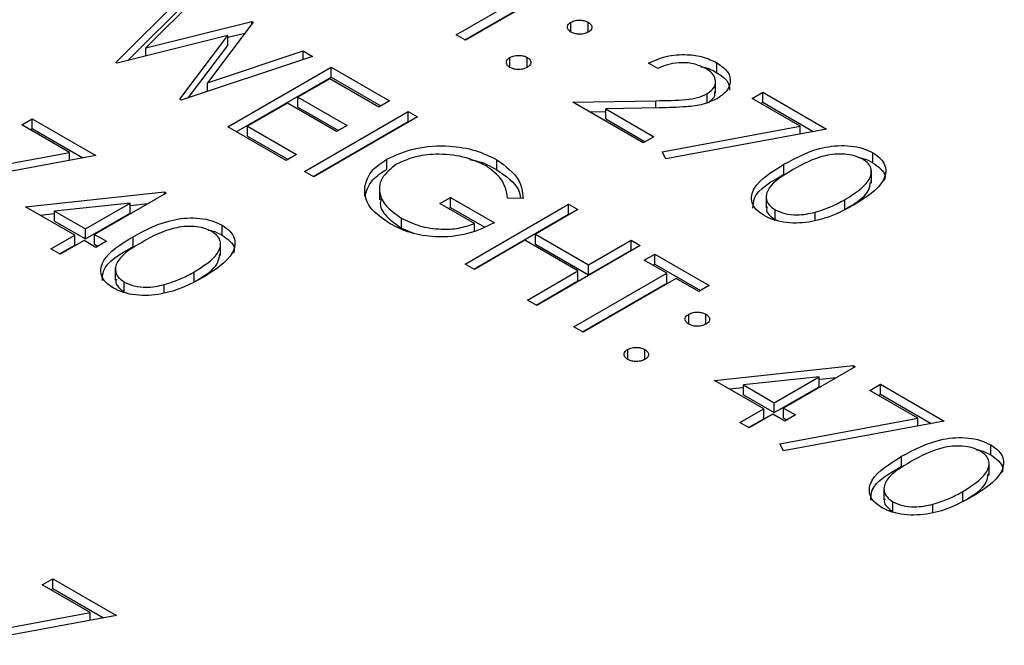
# Model space of a CAD drawing. Header units: inches. Extents: x 1802 to 2468, y -208 to -72.
# Tile 101 of 256: x 1861.029 to 1861.837, y -179.274 to -178.761. Entities that reach past the tile are written whole.
import ezdxf

# ---------------------------------------------------------------- set-up
doc = ezdxf.new("R2010")
doc.units = ezdxf.units.IN
doc.header["$LTSCALE"] = 0.5
doc.header["$MEASUREMENT"] = 0
doc.layers.add('SID-M-S', color=105, linetype='Continuous')

msp = doc.modelspace()

# ---------------------------------------------------------------- linework, layer by layer
at = {"layer": 'SID-M-S'}
for p, q in [((1861.38735, -178.77333), (1861.4635, -178.72937)), ((1861.10832, -178.79594), (1861.1706, -178.73393)), ((1861.39442, -178.77742), (1861.4635, -178.73754)), ((1861.47112, -178.73377), (1861.39497, -178.77773)), ((1861.11804, -178.79442), (1861.1706, -178.74209)), ((1861.17847, -178.73847), (1861.13285, -178.78398)), ((1861.13285, -178.78398), (1861.21977, -178.76232)), ((1861.22088, -178.76295), (1861.18331, -178.81262)), ((1861.21977, -178.76232), (1861.22088, -178.76295)), ((1861.21977, -178.76441), (1861.21977, -178.76232)), ((1861.48145, -178.77114), (1861.48145, -178.76297)), ((1861.49559, -178.77114), (1861.49559, -178.76297)), ((1861.20014, -178.77402), (1861.10941, -178.79657)), ((1861.16077, -178.82622), (1861.20014, -178.77402)), ((1861.20014, -178.77537), (1861.21412, -178.77189)), ((1861.20014, -178.78219), (1861.20014, -178.77402)), ((1861.39497, -178.77773), (1861.38735, -178.77333)), ((1861.13285, -178.79075), (1861.13285, -178.78398)), ((1861.16799, -178.82482), (1861.20014, -178.78219)), ((1861.26959, -178.79108), (1861.16186, -178.82685)), ((1861.18331, -178.81262), (1861.26181, -178.78658)), ((1861.26181, -178.78658), (1861.26959, -178.79108)), ((1861.26181, -178.79366), (1861.26181, -178.78658)), ((1861.43141, -178.80003), (1861.43141, -178.79186)), ((1861.44555, -178.80003), (1861.44555, -178.79186)), ((1861.10941, -178.79657), (1861.10832, -178.79594)), ((1861.19997, -178.84885), (1861.28482, -178.79987)), ((1861.28482, -178.79987), (1861.33269, -178.8275)), ((1861.28482, -178.80803), (1861.28482, -178.79987)), ((1861.55271, -178.80097), (1861.54509, -178.79657)), ((1861.60105, -178.80438), (1861.60105, -178.79622)), ((1861.20704, -178.85294), (1861.28482, -178.80803)), ((1861.28373, -178.80929), (1861.25763, -178.82436)), ((1861.32398, -178.83252), (1861.28373, -178.80929)), ((1861.28482, -178.80803), (1861.32562, -178.83158)), ((1861.18331, -178.81973), (1861.18331, -178.81262)), ((1861.59995, -178.82113), (1861.59995, -178.81092)), ((1861.16186, -178.82685), (1861.16077, -178.82622)), ((1861.25763, -178.82436), (1861.29788, -178.8476)), ((1861.25763, -178.83253), (1861.25763, -178.82436)), ((1861.59316, -178.82888), (1861.59316, -178.82157)), ((1861.62994, -178.82546), (1861.63865, -178.82044)), ((1861.66928, -178.84817), (1861.62994, -178.82546)), ((1861.63865, -178.82044), (1861.69086, -178.85058)), ((1861.63865, -178.8286), (1861.63865, -178.82044)), ((1861.24892, -178.82938), (1861.21629, -178.84822)), ((1861.28917, -178.85262), (1861.24892, -178.82938)), ((1861.25763, -178.83253), (1861.2908, -178.85168)), ((1861.33269, -178.8275), (1861.32398, -178.83252)), ((1861.48308, -178.8286), (1861.55111, -178.82732)), ((1861.54074, -178.86188), (1861.48308, -178.8286)), ((1861.55385, -178.83324), (1861.50996, -178.83407)), ((1861.50996, -178.83407), (1861.54944, -178.85686)), ((1861.50996, -178.84223), (1861.50996, -178.83407)), ((1861.55111, -178.83329), (1861.55111, -178.82732)), ((1861.63702, -178.82954), (1861.63865, -178.8286)), ((1861.63865, -178.8286), (1861.68017, -178.85257)), ((1861.03108, -178.84713), (1861.03978, -178.8421)), ((1861.03978, -178.8421), (1861.092, -178.87225)), ((1861.03978, -178.85027), (1861.03978, -178.8421)), ((1861.26306, -178.88528), (1861.34792, -178.83629)), ((1861.35553, -178.84069), (1861.27068, -178.88967)), ((1861.34792, -178.83629), (1861.35553, -178.84069)), ((1861.34792, -178.84446), (1861.34792, -178.83629)), ((1861.49678, -178.83651), (1861.50996, -178.83626)), ((1861.50996, -178.84223), (1861.54237, -178.86094)), ((1861.07041, -178.86983), (1861.03108, -178.84713)), ((1861.03815, -178.85121), (1861.03978, -178.85027)), ((1861.03978, -178.85027), (1861.0813, -178.87424)), ((1861.24783, -178.87648), (1861.19997, -178.84885)), ((1861.21629, -178.84822), (1861.25654, -178.87146)), ((1861.21629, -178.85639), (1861.21629, -178.84822)), ((1861.27014, -178.88936), (1861.34792, -178.84446)), ((1861.29788, -178.8476), (1861.28917, -178.85262)), ((1861.34792, -178.84446), (1861.34846, -178.84477)), ((1861.55628, -178.86918), (1861.66928, -178.84817)), ((1861.69086, -178.85058), (1861.55923, -178.87507)), ((1861.66928, -178.8546), (1861.66928, -178.84817)), ((1861.21629, -178.85639), (1861.24947, -178.87554)), ((1861.54944, -178.85686), (1861.54074, -178.86188)), ((1860.95741, -178.89085), (1861.07041, -178.86983)), ((1861.092, -178.87225), (1860.96037, -178.89674)), ((1861.07041, -178.87626), (1861.07041, -178.86983)), ((1861.25654, -178.87146), (1861.24783, -178.87648)), ((1861.55923, -178.87507), (1861.55628, -178.86918)), ((1861.72902, -178.87826), (1861.72902, -178.8701)), ((1861.33055, -178.88337), (1861.33055, -178.87521)), ((1861.42075, -178.88399), (1861.42075, -178.87583)), ((1861.65602, -178.88765), (1861.65602, -178.87949)), ((1861.27068, -178.88967), (1861.26306, -178.88528)), ((1861.72781, -178.89489), (1861.72781, -178.88469)), ((1861.31236, -178.90588), (1861.31236, -178.89772)), ((1861.32439, -178.89851), (1861.32439, -178.90872)), ((1861.03434, -178.91432), (1861.14811, -178.90213)), ((1861.14966, -178.90302), (1861.09091, -178.93693)), ((1861.14811, -178.90213), (1861.14966, -178.90302)), ((1861.14811, -178.90391), (1861.14811, -178.90213)), ((1861.37403, -178.91165), (1861.38273, -178.90663)), ((1861.38273, -178.90663), (1861.41863, -178.92735)), ((1861.38273, -178.91479), (1861.38273, -178.90663)), ((1861.44222, -178.90745), (1861.42951, -178.90726)), ((1861.64145, -178.90497), (1861.64145, -178.91518)), ((1861.07459, -178.93756), (1861.03434, -178.91432)), ((1861.12015, -178.91126), (1861.058, -178.91793)), ((1861.0833, -178.93253), (1861.12015, -178.91126)), ((1861.12015, -178.91943), (1861.12015, -178.91126)), ((1861.12015, -178.91329), (1861.13454, -178.91175)), ((1861.40231, -178.92798), (1861.37403, -178.91165)), ((1861.3811, -178.91574), (1861.38273, -178.91479)), ((1861.38273, -178.91479), (1861.41033, -178.93073)), ((1861.3947, -178.96127), (1861.47955, -178.91228)), ((1861.47955, -178.91228), (1861.48716, -178.91668)), ((1861.47955, -178.92045), (1861.47955, -178.91228)), ((1861.70609, -178.91652), (1861.70609, -178.90836)), ((1861.04627, -178.92121), (1861.058, -178.91995)), ((1861.058, -178.9261), (1861.058, -178.91793)), ((1861.058, -178.91793), (1861.0833, -178.93253)), ((1861.0833, -178.9407), (1861.12015, -178.91943)), ((1861.34244, -178.93173), (1861.34244, -178.92357)), ((1861.40177, -178.96535), (1861.47955, -178.92045)), ((1861.48716, -178.91668), (1861.45235, -178.93677)), ((1861.47955, -178.92045), (1861.48009, -178.92076)), ((1861.64878, -178.92488), (1861.64878, -178.91672)), ((1861.68155, -178.92542), (1861.68155, -178.91882)), ((1861.058, -178.9261), (1861.0833, -178.9407)), ((1861.19543, -178.93761), (1861.19543, -178.92944)), ((1861.40231, -178.934), (1861.40231, -178.92798)), ((1861.64878, -178.92488), (1861.65145, -178.9259)), ((1861.05501, -178.94886), (1861.07459, -178.93756)), ((1861.07459, -178.94572), (1861.07459, -178.93756)), ((1861.0833, -178.9407), (1861.0833, -178.93253)), ((1861.09091, -178.93693), (1861.1007, -178.94258)), ((1861.09091, -178.9451), (1861.09091, -178.93693)), ((1861.12243, -178.947), (1861.12243, -178.93883)), ((1861.34244, -178.93173), (1861.35236, -178.93594)), ((1861.45235, -178.93677), (1861.49587, -178.96189)), ((1861.45235, -178.94494), (1861.45235, -178.93677)), ((1861.06208, -178.95295), (1861.07459, -178.94572)), ((1861.08221, -178.94195), (1861.06263, -178.95326)), ((1861.092, -178.94761), (1861.08221, -178.94195)), ((1861.09091, -178.9451), (1861.09363, -178.94667)), ((1861.1007, -178.94258), (1861.092, -178.94761)), ((1861.19422, -178.95424), (1861.19422, -178.94403)), ((1861.44365, -178.9418), (1861.40231, -178.96566)), ((1861.48716, -178.96692), (1861.44365, -178.9418)), ((1861.45235, -178.94494), (1861.49587, -178.97006)), ((1861.53829, -178.94619), (1861.45344, -178.99518)), ((1861.49587, -178.96189), (1861.53068, -178.9418)), ((1861.53068, -178.9418), (1861.53829, -178.94619)), ((1861.53068, -178.94996), (1861.53068, -178.9418)), ((1861.06263, -178.95326), (1861.05501, -178.94886)), ((1861.49587, -178.97006), (1861.53068, -178.94996)), ((1861.53068, -178.94996), (1861.53122, -178.95028)), ((1861.54156, -178.95813), (1861.55026, -178.9531)), ((1861.55026, -178.9531), (1861.59486, -178.97885)), ((1861.55026, -178.96127), (1861.55026, -178.9531)), ((1861.40231, -178.96566), (1861.3947, -178.96127)), ((1861.49587, -178.97006), (1861.49587, -178.96189)), ((1861.56005, -178.9688), (1861.54156, -178.95813)), ((1861.54863, -178.96221), (1861.55026, -178.96127)), ((1861.55026, -178.96127), (1861.58779, -178.98293)), ((1861.10786, -178.96432), (1861.10786, -178.97453)), ((1861.1725, -178.97587), (1861.1725, -178.9677)), ((1861.44582, -178.99078), (1861.48716, -178.96692)), ((1861.4839, -179.01276), (1861.56005, -178.9688)), ((1861.48716, -178.97508), (1861.48716, -178.96692)), ((1861.56005, -178.97697), (1861.56005, -178.9688)), ((1861.11518, -178.98423), (1861.11518, -178.97606)), ((1861.14796, -178.98477), (1861.14796, -178.97816)), ((1861.4529, -178.99486), (1861.48716, -178.97508)), ((1861.49097, -179.01685), (1861.56005, -178.97697)), ((1861.56766, -178.9732), (1861.49151, -179.01716)), ((1861.58616, -178.98387), (1861.56766, -178.9732)), ((1861.59486, -178.97885), (1861.58616, -178.98387)), ((1861.11518, -178.98423), (1861.11786, -178.98524)), ((1861.45344, -178.99518), (1861.44582, -178.99078)), ((1861.578, -179.01057), (1861.578, -179.0024)), ((1861.59214, -179.01056), (1861.59214, -179.0024)), ((1861.49151, -179.01716), (1861.4839, -179.01276)), ((1861.52796, -179.03945), (1861.52796, -179.03129)), ((1861.5421, -179.03945), (1861.5421, -179.03129)), ((1861.59921, -179.05672), (1861.71298, -179.04453)), ((1861.71298, -179.04453), (1861.71453, -179.04542)), ((1861.71298, -179.04631), (1861.71298, -179.04453)), ((1861.71453, -179.04542), (1861.65578, -179.07933)), ((1861.63946, -179.07996), (1861.59921, -179.05672)), ((1861.68502, -179.05366), (1861.62287, -179.06033)), ((1861.62287, -179.0685), (1861.62287, -179.06033)), ((1861.62287, -179.06033), (1861.64817, -179.07493)), ((1861.64817, -179.07493), (1861.68502, -179.05366)), ((1861.68502, -179.06183), (1861.68502, -179.05366)), ((1861.68502, -179.05569), (1861.69941, -179.05415)), ((1861.72649, -179.06489), (1861.73519, -179.05986)), ((1861.73519, -179.05986), (1861.78741, -179.09001)), ((1861.73519, -179.06803), (1861.73519, -179.05986)), ((1861.61114, -179.06361), (1861.62287, -179.06235)), ((1861.62287, -179.0685), (1861.64817, -179.0831)), ((1861.64817, -179.0831), (1861.68502, -179.06183)), ((1861.76582, -179.08759), (1861.72649, -179.06489)), ((1861.73356, -179.06897), (1861.73519, -179.06803)), ((1861.73519, -179.06803), (1861.77672, -179.092)), ((1861.64817, -179.0831), (1861.64817, -179.07493)), ((1861.61988, -179.09126), (1861.63946, -179.07996)), ((1861.64708, -179.08436), (1861.6275, -179.09566)), ((1861.63946, -179.08812), (1861.63946, -179.07996)), ((1861.65687, -179.09001), (1861.64708, -179.08436)), ((1861.65578, -179.07933), (1861.66557, -179.08498)), ((1861.65578, -179.0875), (1861.65578, -179.07933)), ((1861.66557, -179.08498), (1861.65687, -179.09001)), ((1861.6275, -179.09566), (1861.61988, -179.09126)), ((1861.62695, -179.09535), (1861.63946, -179.08812)), ((1861.65282, -179.10861), (1861.76582, -179.08759)), ((1861.65578, -179.0875), (1861.6585, -179.08907)), ((1861.78741, -179.09001), (1861.65578, -179.1145)), ((1861.76582, -179.09402), (1861.76582, -179.08759)), ((1861.65578, -179.1145), (1861.65282, -179.10861)), ((1861.82557, -179.11769), (1861.82557, -179.10952)), ((1861.75257, -179.12708), (1861.75257, -179.11892)), ((1861.82436, -179.13432), (1861.82436, -179.12411)), ((1861.738, -179.1444), (1861.738, -179.15461)), ((1861.80264, -179.15595), (1861.80264, -179.14778)), ((1861.74533, -179.16431), (1861.74533, -179.15614)), ((1861.74533, -179.16431), (1861.748, -179.16532)), ((1861.7781, -179.16485), (1861.7781, -179.15824)), ((1861.04794, -179.22424), (1861.05664, -179.21922)), ((1861.05664, -179.21922), (1861.10886, -179.24936)), ((1861.05664, -179.22738), (1861.05664, -179.21922)), ((1861.08727, -179.24695), (1861.04794, -179.22424)), ((1861.05501, -179.22833), (1861.05664, -179.22738)), ((1861.05664, -179.22738), (1861.09816, -179.25135)), ((1860.97427, -179.26797), (1861.08727, -179.24695)), ((1861.10886, -179.24936), (1860.97723, -179.27386)), ((1861.08727, -179.25338), (1861.08727, -179.24695))]:
    msp.add_line(p, q, dxfattribs=at)
for points, knots in [([(1861.48145, -178.76297), (1861.48262, -178.76245), (1861.48496, -178.76139), (1861.48918, -178.76117), (1861.49291, -178.76169), (1861.4947, -178.76255), (1861.49559, -178.76297)], [0, 0, 0, 0, 0.2795852, 0.5594544, 0.7796968, 1, 1, 1, 1]), ([(1861.48145, -178.77114), (1861.48053, -178.77046), (1861.47869, -178.76912), (1861.47831, -178.76668), (1861.47921, -178.76452), (1861.4807, -178.76349), (1861.48145, -178.76297)], [0, 0, 0, 0, 0.279647, 0.559299, 0.779615, 1, 1, 1, 1]), ([(1861.49559, -178.76297), (1861.49652, -178.76365), (1861.49838, -178.76499), (1861.49872, -178.76743), (1861.49787, -178.7696), (1861.49635, -178.77062), (1861.49559, -178.77114)], [0, 0, 0, 0, 0.279602, 0.559212, 0.779475, 1, 1, 1, 1]), ([(1861.49559, -178.77114), (1861.49443, -178.77167), (1861.49211, -178.77275), (1861.48787, -178.77295), (1861.48412, -178.77244), (1861.48234, -178.77157), (1861.48145, -178.77114)], [0, 0, 0, 0, 0.279517, 0.559326, 0.779544, 1, 1, 1, 1]), ([(1861.43141, -178.80003), (1861.4305, -178.79935), (1861.42868, -178.798), (1861.42829, -178.79556), (1861.42919, -178.79341), (1861.43067, -178.79238), (1861.43141, -178.79186)], [0, 0, 0, 0, 0.279581, 0.559143, 0.779575, 1, 1, 1, 1]), ([(1861.43141, -178.79186), (1861.43258, -178.79133), (1861.43491, -178.79027), (1861.43914, -178.79004), (1861.44288, -178.79057), (1861.44466, -178.79143), (1861.44555, -178.79186)], [0, 0, 0, 0, 0.2795762, 0.5592837, 0.7795524, 1, 1, 1, 1]), ([(1861.44555, -178.79186), (1861.44648, -178.79253), (1861.44833, -178.79388), (1861.44868, -178.79632), (1861.44782, -178.79849), (1861.44631, -178.79951), (1861.44555, -178.80003)], [0, 0, 0, 0, 0.279602, 0.559212, 0.779475, 1, 1, 1, 1]), ([(1861.54509, -178.79657), (1861.54971, -178.79448), (1861.55894, -178.79029), (1861.57561, -178.78903), (1861.59048, -178.79108), (1861.59752, -178.7945), (1861.60105, -178.79622)], [0, 0, 0, 0, 0.280029, 0.559515, 0.779668, 1, 1, 1, 1]), ([(1861.44555, -178.80003), (1861.44439, -178.80056), (1861.44205, -178.80162), (1861.43783, -178.80183), (1861.43409, -178.80132), (1861.4323, -178.80046), (1861.43141, -178.80003)], [0, 0, 0, 0, 0.279469, 0.559358, 0.779674, 1, 1, 1, 1]), ([(1861.59195, -178.80102), (1861.58876, -178.79951), (1861.58238, -178.79651), (1861.57054, -178.79579), (1861.56037, -178.79758), (1861.55526, -178.79984), (1861.55271, -178.80097)], [0, 0, 0, 0, 0.279699, 0.558847, 0.779176, 1, 1, 1, 1]), ([(1861.58796, -178.79948), (1861.58864, -178.79957), (1861.59376, -178.80027), (1861.59766, -178.80247), (1861.60105, -178.80438)], [0, 0, 0, 0, 0.131317, 1, 1, 1, 1]), ([(1861.59316, -178.82157), (1861.59543, -178.81985), (1861.59997, -178.81641), (1861.60034, -178.81021), (1861.59768, -178.80486), (1861.59386, -178.8023), (1861.59195, -178.80102)], [0, 0, 0, 0, 0.279126, 0.558978, 0.77935, 1, 1, 1, 1]), ([(1861.60105, -178.79622), (1861.60448, -178.79861), (1861.61133, -178.80338), (1861.61282, -178.81222), (1861.60953, -178.81999), (1861.60415, -178.82372), (1861.60146, -178.82558)], [0, 0, 0, 0, 0.27989, 0.559224, 0.779582, 1, 1, 1, 1]), ([(1861.60105, -178.80438), (1861.60464, -178.80676), (1861.61095, -178.81094), (1861.61129, -178.81642), (1861.61143, -178.81878)], [0, 0, 0, 0, 0.569414, 1, 1, 1, 1]), ([(1861.55111, -178.82732), (1861.55937, -178.82725), (1861.57087, -178.82716), (1861.58555, -178.82518), (1861.59062, -178.82277), (1861.59316, -178.82157)], [0, 0, 0, 0, 0.5607172, 0.7805321, 1, 1, 1, 1]), ([(1861.60146, -178.82558), (1861.59775, -178.82732), (1861.59032, -178.83081), (1861.57336, -178.83277), (1861.56125, -178.83306), (1861.55385, -178.83324)], [0, 0, 0, 0, 0.279288, 0.559154, 1, 1, 1, 1]), ([(1861.59474, -178.82825), (1861.59643, -178.827), (1861.5997, -178.82459), (1861.59953, -178.82155), (1861.59944, -178.82009)], [0, 0, 0, 0, 0.5193613, 1, 1, 1, 1]), ([(1861.33055, -178.87521), (1861.33803, -178.87185), (1861.353, -178.86514), (1861.38013, -178.86358), (1861.40379, -178.86749), (1861.4151, -178.87305), (1861.42075, -178.87583)], [0, 0, 0, 0, 0.27959, 0.559072, 0.779411, 1, 1, 1, 1]), ([(1861.65602, -178.87949), (1861.66648, -178.87383), (1861.67957, -178.86674), (1861.70022, -178.86395), (1861.7108, -178.86421), (1861.72098, -178.86615), (1861.72634, -178.86878), (1861.72902, -178.8701)], [0, 0, 0, 0, 0.498702, 0.624177, 0.749467, 0.874745, 1, 1, 1, 1]), ([(1861.4118, -178.8807), (1861.40577, -178.87798), (1861.39374, -178.87254), (1861.37214, -178.87054), (1861.3526, -178.87292), (1861.3432, -178.87725), (1861.3385, -178.87941)], [0, 0, 0, 0, 0.279847, 0.559555, 0.779847, 1, 1, 1, 1]), ([(1861.72058, -178.87527), (1861.71844, -178.87426), (1861.71416, -178.87223), (1861.70601, -178.87098), (1861.69772, -178.87101), (1861.68178, -178.87373), (1861.67171, -178.87936), (1861.66367, -178.88386)], [0, 0, 0, 0, 0.125139, 0.250418, 0.375519, 0.500847, 1, 1, 1, 1]), ([(1861.72902, -178.8701), (1861.73132, -178.87165), (1861.73592, -178.87477), (1861.74059, -178.88258), (1861.73791, -178.89737), (1861.72337, -178.90661), (1861.71368, -178.91277)], [0, 0, 0, 0, 0.1256, 0.251197, 0.500581, 1, 1, 1, 1]), ([(1861.71754, -178.87403), (1861.71858, -178.87422), (1861.72299, -178.875), (1861.72641, -178.87685), (1861.72902, -178.87826)], [0, 0, 0, 0, 0.237776, 1, 1, 1, 1]), ([(1861.31236, -178.89772), (1861.31386, -178.89299), (1861.31655, -178.88452), (1861.32626, -178.87806), (1861.33055, -178.87521)], [0, 0, 0, 0, 0.5593165, 1, 1, 1, 1]), ([(1861.3385, -178.87941), (1861.33376, -178.88315), (1861.32427, -178.89063), (1861.32367, -178.90398), (1861.33023, -178.9153), (1861.33837, -178.92081), (1861.34244, -178.92357)], [0, 0, 0, 0, 0.279061, 0.558584, 0.779236, 1, 1, 1, 1]), ([(1861.39847, -178.87566), (1861.4, -178.8759), (1861.40866, -178.87724), (1861.41529, -178.88094), (1861.42075, -178.88399)], [0, 0, 0, 0, 0.176046, 1, 1, 1, 1]), ([(1861.42951, -178.90726), (1861.42858, -178.90174), (1861.42691, -178.89188), (1861.41642, -178.88412), (1861.4118, -178.8807)], [0, 0, 0, 0, 0.55984, 1, 1, 1, 1]), ([(1861.42075, -178.87583), (1861.42782, -178.88107), (1861.44048, -178.89046), (1861.44169, -178.90225), (1861.44222, -178.90745)], [0, 0, 0, 0, 0.558579, 1, 1, 1, 1]), ([(1861.63982, -178.92159), (1861.63755, -178.92005), (1861.633, -178.91696), (1861.62843, -178.90919), (1861.63154, -178.89452), (1861.64622, -178.88551), (1861.65602, -178.87949)], [0, 0, 0, 0, 0.125551, 0.25109, 0.50025, 1, 1, 1, 1]), ([(1861.70609, -178.90836), (1861.71366, -178.90363), (1861.72499, -178.89654), (1861.72871, -178.88522), (1861.72579, -178.87899), (1861.72231, -178.87651), (1861.72058, -178.87527)], [0, 0, 0, 0, 0.500072, 0.749021, 0.874598, 1, 1, 1, 1]), ([(1861.72902, -178.87826), (1861.73127, -178.87982), (1861.73575, -178.88293), (1861.73962, -178.88816), (1861.73873, -178.89154), (1861.73838, -178.89288)], [0, 0, 0, 0, 0.375879, 0.751748, 1, 1, 1, 1]), ([(1861.31236, -178.90588), (1861.31386, -178.90115), (1861.31655, -178.89269), (1861.32626, -178.88622), (1861.33055, -178.88337)], [0, 0, 0, 0, 0.5593165, 1, 1, 1, 1]), ([(1861.42075, -178.88399), (1861.4282, -178.88916), (1861.43834, -178.89619), (1861.43977, -178.90506), (1861.44015, -178.90742)], [0, 0, 0, 0, 0.733897, 1, 1, 1, 1]), ([(1861.63069, -178.91545), (1861.63082, -178.91267), (1861.63136, -178.90172), (1861.64549, -178.89366), (1861.65602, -178.88765)], [0, 0, 0, 0, 0.254367, 1, 1, 1, 1]), ([(1861.66367, -178.88386), (1861.6558, -178.88848), (1861.64401, -178.89539), (1861.64058, -178.90678), (1861.64358, -178.91299), (1861.64705, -178.91548), (1861.64878, -178.91672)], [0, 0, 0, 0, 0.500291, 0.749086, 0.874606, 1, 1, 1, 1]), ([(1861.33308, -178.92821), (1861.32588, -178.92321), (1861.313, -178.91429), (1861.31256, -178.90279), (1861.31236, -178.89772)], [0, 0, 0, 0, 0.5596174, 1, 1, 1, 1]), ([(1861.70609, -178.91652), (1861.71415, -178.9118), (1861.72538, -178.90522), (1861.72669, -178.89632), (1861.72706, -178.89381)], [0, 0, 0, 0, 0.717337, 1, 1, 1, 1]), ([(1861.32569, -178.90774), (1861.32535, -178.90948), (1861.32429, -178.91481), (1861.33053, -178.92348), (1861.33847, -178.92898), (1861.34244, -178.93173)], [0, 0, 0, 0, 0.194371, 0.597084, 1, 1, 1, 1]), ([(1861.71368, -178.91277), (1861.70302, -178.91838), (1861.68704, -178.92678), (1861.66144, -178.92824), (1861.64791, -178.92557), (1861.64252, -178.92292), (1861.63982, -178.92159)], [0, 0, 0, 0, 0.499407, 0.748743, 0.874372, 1, 1, 1, 1]), ([(1861.64228, -178.91423), (1861.64202, -178.91497), (1861.64121, -178.91727), (1861.64374, -178.92117), (1861.6471, -178.92364), (1861.64878, -178.92488)], [0, 0, 0, 0, 0.191677, 0.596042, 1, 1, 1, 1]), ([(1861.68155, -178.91882), (1861.68654, -178.91718), (1861.69546, -178.91426), (1861.70284, -178.91016), (1861.70609, -178.90836)], [0, 0, 0, 0, 0.559599, 1, 1, 1, 1]), ([(1861.12243, -178.93883), (1861.13289, -178.93317), (1861.14598, -178.92609), (1861.16663, -178.9233), (1861.1772, -178.92356), (1861.18738, -178.9255), (1861.19275, -178.92813), (1861.19543, -178.92944)], [0, 0, 0, 0, 0.498702, 0.624177, 0.749467, 0.874745, 1, 1, 1, 1]), ([(1861.34244, -178.92357), (1861.34716, -178.9259), (1861.35658, -178.93056), (1861.37364, -178.93313), (1861.38981, -178.93239), (1861.39814, -178.92945), (1861.40231, -178.92798)], [0, 0, 0, 0, 0.2802537, 0.5599124, 0.7799408, 1, 1, 1, 1]), ([(1861.64878, -178.91672), (1861.65139, -178.91789), (1861.65661, -178.92023), (1861.66861, -178.92157), (1861.67665, -178.91986), (1861.68155, -178.91882)], [0, 0, 0, 0, 0.280257, 0.560781, 1, 1, 1, 1]), ([(1861.18698, -178.93461), (1861.18484, -178.9336), (1861.18056, -178.93158), (1861.17242, -178.93033), (1861.16413, -178.93036), (1861.14818, -178.93308), (1861.13812, -178.93871), (1861.13007, -178.94321)], [0, 0, 0, 0, 0.125139, 0.250418, 0.375519, 0.500847, 1, 1, 1, 1]), ([(1861.19543, -178.92944), (1861.19773, -178.931), (1861.20232, -178.93412), (1861.207, -178.94193), (1861.20431, -178.95672), (1861.18978, -178.96596), (1861.18008, -178.97212)], [0, 0, 0, 0, 0.1256, 0.251197, 0.500581, 1, 1, 1, 1]), ([(1861.41863, -178.92735), (1861.4117, -178.93075), (1861.39787, -178.93753), (1861.37201, -178.94006), (1861.34918, -178.93631), (1861.33845, -178.93091), (1861.33308, -178.92821)], [0, 0, 0, 0, 0.280351, 0.559367, 0.779371, 1, 1, 1, 1]), ([(1861.10623, -178.98094), (1861.10395, -178.97939), (1861.0994, -178.9763), (1861.09483, -178.96854), (1861.09795, -178.95387), (1861.11263, -178.94485), (1861.12243, -178.93883)], [0, 0, 0, 0, 0.125551, 0.25109, 0.50025, 1, 1, 1, 1]), ([(1861.1725, -178.9677), (1861.18007, -178.96297), (1861.1914, -178.95589), (1861.19512, -178.94457), (1861.1922, -178.93833), (1861.18872, -178.93585), (1861.18698, -178.93461)], [0, 0, 0, 0, 0.500072, 0.749021, 0.874598, 1, 1, 1, 1]), ([(1861.18394, -178.93337), (1861.18499, -178.93356), (1861.18939, -178.93435), (1861.19282, -178.9362), (1861.19543, -178.93761)], [0, 0, 0, 0, 0.237776, 1, 1, 1, 1]), ([(1861.19543, -178.93761), (1861.19767, -178.93916), (1861.20216, -178.94228), (1861.20602, -178.94751), (1861.20514, -178.95088), (1861.20479, -178.95223)], [0, 0, 0, 0, 0.375879, 0.751748, 1, 1, 1, 1]), ([(1861.09709, -178.9748), (1861.09723, -178.97201), (1861.09777, -178.96107), (1861.11189, -178.95301), (1861.12243, -178.947)], [0, 0, 0, 0, 0.254367, 1, 1, 1, 1]), ([(1861.13007, -178.94321), (1861.1222, -178.94783), (1861.11042, -178.95474), (1861.10699, -178.96613), (1861.10999, -178.97234), (1861.11345, -178.97482), (1861.11518, -178.97606)], [0, 0, 0, 0, 0.500291, 0.749086, 0.874606, 1, 1, 1, 1]), ([(1861.1725, -178.97587), (1861.18056, -178.97115), (1861.19179, -178.96457), (1861.1931, -178.95567), (1861.19347, -178.95316)], [0, 0, 0, 0, 0.717337, 1, 1, 1, 1]), ([(1861.14796, -178.97816), (1861.15295, -178.97653), (1861.16187, -178.97361), (1861.16925, -178.96951), (1861.1725, -178.9677)], [0, 0, 0, 0, 0.559599, 1, 1, 1, 1]), ([(1861.18008, -178.97212), (1861.16942, -178.97772), (1861.15344, -178.98613), (1861.12784, -178.98759), (1861.11432, -178.98491), (1861.10892, -178.98226), (1861.10623, -178.98094)], [0, 0, 0, 0, 0.499407, 0.748743, 0.874372, 1, 1, 1, 1]), ([(1861.10869, -178.97357), (1861.10843, -178.97432), (1861.10762, -178.97662), (1861.11015, -178.98051), (1861.11351, -178.98299), (1861.11518, -178.98423)], [0, 0, 0, 0, 0.191677, 0.596042, 1, 1, 1, 1]), ([(1861.11518, -178.97606), (1861.11779, -178.97723), (1861.12301, -178.97957), (1861.13502, -178.98091), (1861.14305, -178.97921), (1861.14796, -178.97816)], [0, 0, 0, 0, 0.2802572, 0.5607811, 1, 1, 1, 1]), ([(1861.578, -179.01056), (1861.57708, -179.00989), (1861.57523, -179.00855), (1861.57486, -179.0061), (1861.57576, -179.00394), (1861.57725, -179.00292), (1861.578, -179.0024)], [0, 0, 0, 0, 0.2796468, 0.5592988, 0.7796148, 1, 1, 1, 1]), ([(1861.578, -179.0024), (1861.57917, -179.00187), (1861.58151, -179.00082), (1861.58573, -179.0006), (1861.58946, -179.00112), (1861.59125, -179.00197), (1861.59214, -179.0024)], [0, 0, 0, 0, 0.279585, 0.559454, 0.779697, 1, 1, 1, 1]), ([(1861.59214, -179.0024), (1861.59307, -179.00307), (1861.59492, -179.00442), (1861.59526, -179.00686), (1861.59441, -179.00903), (1861.5929, -179.01005), (1861.59214, -179.01056)], [0, 0, 0, 0, 0.279602, 0.559212, 0.779475, 1, 1, 1, 1]), ([(1861.59214, -179.01056), (1861.59098, -179.0111), (1861.58865, -179.01217), (1861.58441, -179.01237), (1861.58067, -179.01187), (1861.57889, -179.011), (1861.578, -179.01056)], [0, 0, 0, 0, 0.2795175, 0.5593264, 0.7795441, 1, 1, 1, 1]), ([(1861.52796, -179.03945), (1861.52705, -179.03878), (1861.52522, -179.03743), (1861.52484, -179.03499), (1861.52573, -179.03284), (1861.52722, -179.0318), (1861.52796, -179.03129)], [0, 0, 0, 0, 0.2795812, 0.5591432, 0.7795754, 1, 1, 1, 1]), ([(1861.52796, -179.03129), (1861.52912, -179.03076), (1861.53146, -179.0297), (1861.53569, -179.02947), (1861.53943, -179.02999), (1861.54121, -179.03086), (1861.5421, -179.03129)], [0, 0, 0, 0, 0.279576, 0.559284, 0.779552, 1, 1, 1, 1]), ([(1861.5421, -179.03129), (1861.54303, -179.03196), (1861.54488, -179.03331), (1861.54522, -179.03575), (1861.54437, -179.03792), (1861.54286, -179.03894), (1861.5421, -179.03945)], [0, 0, 0, 0, 0.279602, 0.559212, 0.779475, 1, 1, 1, 1]), ([(1861.5421, -179.03945), (1861.54093, -179.03998), (1861.5386, -179.04104), (1861.53437, -179.04126), (1861.53064, -179.04074), (1861.52885, -179.03988), (1861.52796, -179.03945)], [0, 0, 0, 0, 0.279469, 0.559358, 0.779674, 1, 1, 1, 1]), ([(1861.75257, -179.11892), (1861.76303, -179.11326), (1861.77612, -179.10617), (1861.79677, -179.10338), (1861.80734, -179.10364), (1861.81753, -179.10558), (1861.82289, -179.10821), (1861.82557, -179.10952)], [0, 0, 0, 0, 0.498702, 0.624177, 0.749467, 0.874745, 1, 1, 1, 1]), ([(1861.81712, -179.1147), (1861.81498, -179.11368), (1861.8107, -179.11166), (1861.80256, -179.11041), (1861.79427, -179.11044), (1861.77832, -179.11316), (1861.76826, -179.11879), (1861.76022, -179.12329)], [0, 0, 0, 0, 0.125139, 0.250418, 0.375519, 0.500847, 1, 1, 1, 1]), ([(1861.80264, -179.14778), (1861.81021, -179.14305), (1861.82154, -179.13597), (1861.82526, -179.12465), (1861.82234, -179.11841), (1861.81886, -179.11593), (1861.81712, -179.1147)], [0, 0, 0, 0, 0.500072, 0.749021, 0.874598, 1, 1, 1, 1]), ([(1861.82557, -179.10952), (1861.82787, -179.11108), (1861.83246, -179.1142), (1861.83714, -179.12201), (1861.83445, -179.1368), (1861.81992, -179.14604), (1861.81022, -179.1522)], [0, 0, 0, 0, 0.1256, 0.251197, 0.500581, 1, 1, 1, 1]), ([(1861.81409, -179.11346), (1861.81513, -179.11364), (1861.81953, -179.11443), (1861.82296, -179.11628), (1861.82557, -179.11769)], [0, 0, 0, 0, 0.237776, 1, 1, 1, 1]), ([(1861.73637, -179.16102), (1861.73409, -179.15947), (1861.72954, -179.15638), (1861.72497, -179.14862), (1861.72809, -179.13395), (1861.74277, -179.12493), (1861.75257, -179.11892)], [0, 0, 0, 0, 0.125551, 0.25109, 0.50025, 1, 1, 1, 1]), ([(1861.76022, -179.12329), (1861.75235, -179.12791), (1861.74056, -179.13482), (1861.73713, -179.14621), (1861.74013, -179.15242), (1861.74359, -179.1549), (1861.74533, -179.15614)], [0, 0, 0, 0, 0.5002912, 0.749086, 0.8746062, 1, 1, 1, 1]), ([(1861.82557, -179.11769), (1861.82781, -179.11925), (1861.8323, -179.12236), (1861.83616, -179.12759), (1861.83528, -179.13097), (1861.83493, -179.13231)], [0, 0, 0, 0, 0.375879, 0.751748, 1, 1, 1, 1]), ([(1861.72723, -179.15488), (1861.72737, -179.15209), (1861.72791, -179.14115), (1861.74204, -179.13309), (1861.75257, -179.12708)], [0, 0, 0, 0, 0.254367, 1, 1, 1, 1]), ([(1861.80264, -179.15595), (1861.8107, -179.15123), (1861.82193, -179.14465), (1861.82324, -179.13575), (1861.82361, -179.13324)], [0, 0, 0, 0, 0.717337, 1, 1, 1, 1]), ([(1861.7781, -179.15824), (1861.78309, -179.15661), (1861.79201, -179.15369), (1861.79939, -179.14959), (1861.80264, -179.14778)], [0, 0, 0, 0, 0.559599, 1, 1, 1, 1]), ([(1861.81022, -179.1522), (1861.79956, -179.1578), (1861.78359, -179.16621), (1861.75798, -179.16767), (1861.74446, -179.16499), (1861.73907, -179.16234), (1861.73637, -179.16102)], [0, 0, 0, 0, 0.499407, 0.748743, 0.874372, 1, 1, 1, 1]), ([(1861.73883, -179.15365), (1861.73857, -179.1544), (1861.73776, -179.1567), (1861.74029, -179.16059), (1861.74365, -179.16307), (1861.74533, -179.16431)], [0, 0, 0, 0, 0.191677, 0.596042, 1, 1, 1, 1]), ([(1861.74533, -179.15614), (1861.74793, -179.15731), (1861.75315, -179.15965), (1861.76516, -179.16099), (1861.77319, -179.15929), (1861.7781, -179.15824)], [0, 0, 0, 0, 0.280257, 0.560781, 1, 1, 1, 1])]:
    msp.add_open_spline(points, degree=3, knots=knots, dxfattribs=at)

doc.saveas('drawing.dxf')
